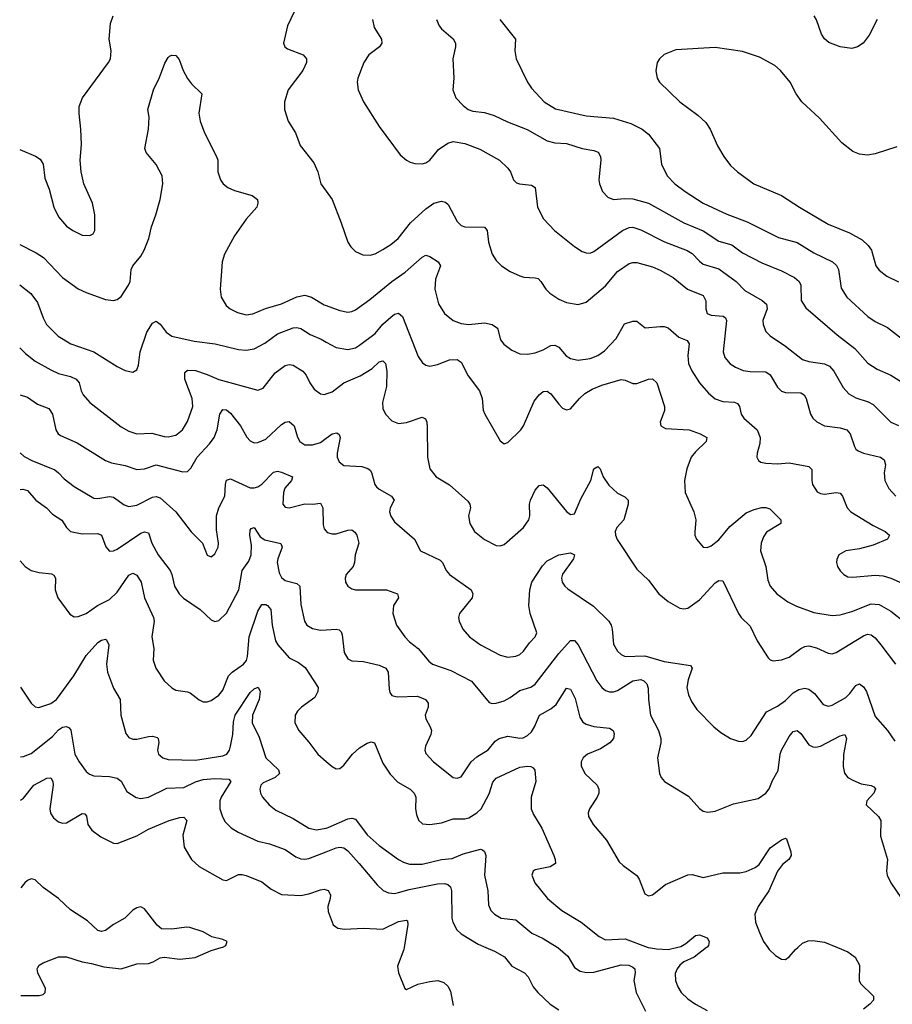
# Model space of a CAD drawing. Header units: inches. Extents: x 1308439 to 1441336, y 959892 to 1036309.
# Tile 100 of 167: x 1398431 to 1402898, y 969709 to 974750. Entities that reach past the tile are written whole.
import ezdxf

# ---------------------------------------------------------------- set-up
doc = ezdxf.new("R2010")
doc.units = ezdxf.units.IN
doc.header["$MEASUREMENT"] = 0
for name, color, linetype in [('B3996', 7, 'Continuous'), ('B3997', 7, 'Continuous'), ('B4906', 7, 'Continuous'), ('B4907', 7, 'Continuous')]:
    doc.layers.add(name, color=color, linetype=linetype)

msp = doc.modelspace()

# ---------------------------------------------------------------- linework, layer by layer
at = {"layer": 'B3996', "color": 6, "elevation": 1600}
msp.add_lwpolyline([(1398436.6, 969753.5), (1398530, 969753.2), (1398550, 969759.9), (1398560.9, 969770), (1398562.8, 969790), (1398524.2, 969870), (1398519.6, 969890), (1398522.9, 969897.1), (1398529.6, 969910), (1398550, 969921.5), (1398630, 969951.2), (1398670, 969952), (1398750, 969925.9), (1398798.5, 969918.5), (1398860.5, 969900.5), (1398950, 969891.1), (1399030, 969916.4), (1399090, 969917.8), (1399114.3, 969925.7), (1399150, 969947.4), (1399170, 969950.5), (1399250, 969939.8), (1399328.9, 969948.9), (1399410, 969985), (1399461.9, 970000)], dxfattribs=at)
at = {"layer": 'B3997', "color": 6}
for points, elevation in [([(1399855.1, 974830), (1399801.3, 974718.7), (1399780.8, 974630), (1399787.8, 974610), (1399801.2, 974601.2), (1399882.3, 974570), (1399898.2, 974550), (1399898.1, 974530), (1399879.2, 974490), (1399805.3, 974390), (1399786.1, 974330), (1399785.9, 974290), (1399804.2, 974230), (1399842.3, 974170), (1399865.9, 974105.9), (1399936.6, 974016.6), (1399955.9, 973970), (1399972.5, 973910), (1400000, 973871.4)], 2700), ([(1398430.5, 974085.1), (1398511, 974051), (1398535.6, 974035.6), (1398551.5, 974010), (1398558.7, 973938.7), (1398581.9, 973881.9), (1398604.9, 973790), (1398630, 973740.9), (1398670, 973693.5), (1398702.1, 973670), (1398750, 973647), (1398790, 973644.6), (1398805.8, 973654.2), (1398815, 973670), (1398815.9, 973750), (1398803.4, 973810), (1398759.7, 973910), (1398744.8, 973970), (1398740.9, 974030), (1398746.7, 974110), (1398744.2, 974190), (1398734.4, 974270), (1398734.5, 974305.5), (1398751.9, 974350), (1398885.8, 974530), (1398896, 974550), (1398899.3, 974590), (1398889, 974650), (1398894.7, 974730), (1398908.8, 974770)], 2700), ([(1398431.2, 973599.2), (1398515.6, 973555.6), (1398552, 973532), (1398650, 973430.6), (1398730, 973372.3), (1398770, 973352.9), (1398870, 973317.3), (1398910, 973312.1), (1398930, 973317.6), (1398950, 973332.9), (1398988.2, 973390), (1398996.1, 973410), (1399002, 973470), (1399010, 973490), (1399050, 973538.9), (1399067.2, 973570), (1399091, 973630), (1399104.5, 973690), (1399127.7, 973750), (1399150.4, 973829.6), (1399164, 973910), (1399159.1, 973950), (1399130, 974008.9), (1399078.1, 974070), (1399071.4, 974090), (1399090.5, 974190), (1399092.9, 974250), (1399087.3, 974290), (1399116, 974390), (1399146.2, 974453.8), (1399172.9, 974527.1), (1399190, 974556.5), (1399197.8, 974562.2), (1399210, 974568.7), (1399230, 974567), (1399246.3, 974546.3), (1399267, 974490), (1399290, 974448.3), (1399310, 974420.7), (1399363.5, 974370), (1399348.2, 974271.8), (1399353.9, 974230), (1399377.3, 974170), (1399438.6, 974050), (1399444, 974030), (1399445.5, 973970), (1399459.1, 973930), (1399472.6, 973910), (1399496.1, 973890), (1399530, 973875.7), (1399620.9, 973850), (1399647.2, 973830), (1399650.4, 973810), (1399643.7, 973790), (1399590, 973727.8), (1399530, 973642.4), (1399478.6, 973550), (1399467.8, 973510), (1399457.2, 973370), (1399462, 973330), (1399487.3, 973287.3), (1399507.8, 973270), (1399545.2, 973250), (1399590, 973239.5), (1399624.1, 973244.1), (1399689.2, 973270.8), (1399770, 973294.3), (1399850, 973331), (1399890, 973338.7), (1399925, 973330), (1399990, 973290.3), (1400000, 973286.7)], 2600), ([(1398431.5, 973391.8), (1398488, 973348), (1398522.1, 973302.1), (1398550, 973222.7), (1398567, 973190), (1398627.3, 973130), (1398691.5, 973090), (1398810, 973050), (1398930, 972973.8), (1398970, 972953.3), (1399010, 972944.6), (1399030, 972956.3), (1399039, 972981), (1399047.3, 973050), (1399081.1, 973150), (1399110, 973196.7), (1399130, 973205.9), (1399150, 973190.1), (1399181, 973150), (1399210, 973129.8), (1399323.3, 973103.3), (1399430.5, 973090.5), (1399550, 973061.4), (1399590, 973058.1), (1399630, 973065.1), (1399685.6, 973094.4), (1399750, 973142.3), (1399830, 973171.4), (1399850, 973173.5), (1399870, 973168.4), (1399917.8, 973137.8), (1399974, 973114), (1400000, 973099.4)], 2500), ([(1398432, 973069.4), (1398460.3, 973040.3), (1398510, 973001.7), (1398590, 972957.6), (1398630, 972938.6), (1398690, 972922.5), (1398718.9, 972910), (1398734.4, 972890), (1398745.5, 972850), (1398755.9, 972830), (1398790.4, 972790), (1398950, 972665.5), (1398990, 972643.4), (1399030, 972629.8), (1399107.1, 972632.9), (1399170, 972615.5), (1399190, 972614), (1399230, 972623.5), (1399263.5, 972650), (1399290, 972693.1), (1399316.5, 972770), (1399314.2, 972810), (1399275.1, 972910), (1399276.4, 972943.6), (1399290, 972956), (1399330, 972953.5), (1399390, 972934), (1399450, 972907.8), (1399650, 972852.2), (1399676.9, 972863.1), (1399737.6, 972942.4), (1399790, 972978.9), (1399810, 972984.8), (1399830, 972981.1), (1399880.6, 972950), (1399897, 972930), (1399915.5, 972890), (1399937.6, 972857.6), (1399970, 972834), (1399990, 972831.6), (1400000, 972834.9)], 2400), ([(1398432.3, 972829.5), (1398470, 972816.5), (1398521.8, 972781.8), (1398579.1, 972759.1), (1398598.4, 972730), (1398615, 972650), (1398627.4, 972630), (1398640.2, 972620.2), (1398724.2, 972584.2), (1398870, 972493.8), (1398900.9, 972480.9), (1398970, 972468.1), (1399030, 972446.7), (1399070, 972450), (1399130, 972470.3), (1399265.5, 972434.5), (1399290, 972436.5), (1399306.6, 972453.4), (1399338.7, 972510), (1399402.2, 972577.8), (1399425.4, 972610), (1399441.3, 972650), (1399455.8, 972730), (1399470, 972754.4), (1399490, 972751.6), (1399510, 972734.8), (1399561.3, 972670), (1399593.1, 972613.1), (1399610, 972593.4), (1399630, 972583.7), (1399650, 972584.3), (1399690, 972602.5), (1399770, 972676.6), (1399790, 972689.3), (1399810, 972692.5), (1399835.3, 972670), (1399852.8, 972612.8), (1399864.4, 972590), (1399890, 972572.7), (1399930, 972573.7), (1399970, 972584.4), (1400000, 972607)], 2300), ([(1398432.7, 972532.5), (1398453.2, 972513.2), (1398492.6, 972492.6), (1398610, 972444.8), (1398629.8, 972430), (1398658.3, 972398.3), (1398710, 972359.7), (1398810, 972300.9), (1398830, 972298.2), (1398890, 972308.6), (1398910, 972305.2), (1398965.7, 972265.7), (1398990, 972256.7), (1399030, 972263.9), (1399110, 972306), (1399130, 972309.1), (1399150, 972301.4), (1399229.8, 972230), (1399307.9, 972127.9), (1399366.7, 972070), (1399390, 972008.9), (1399410, 971999.8), (1399430, 972015.3), (1399446.9, 972050), (1399448.2, 972070), (1399438.2, 972138.2), (1399438.2, 972210), (1399450.6, 972250), (1399480.7, 972310), (1399483.8, 972370), (1399490, 972392.2), (1399510, 972398.7), (1399610, 972353.8), (1399630, 972352.3), (1399650, 972358.1), (1399670, 972371.6), (1399730, 972432.8), (1399750, 972438), (1399770, 972433.5), (1399826.6, 972410), (1399822.2, 972390), (1399788.5, 972351.5), (1399781.4, 972330), (1399776.8, 972270), (1399790, 972253.6), (1399810, 972250.8), (1399890, 972271.4), (1399930.5, 972269.5), (1399970, 972274.8), (1399982, 972250), (1399984.3, 972164.4), (1399990, 972143.5), (1400000, 972130.4)], 2200), ([(1398433, 972344.8), (1398446.7, 972346.7), (1398470, 972338.9), (1398513.6, 972290), (1398568.2, 972250), (1398598.9, 972218.9), (1398646.9, 972186.9), (1398670, 972149.7), (1398689.9, 972129.9), (1398750, 972116.8), (1398830, 972118.5), (1398850, 972110.1), (1398871.7, 972051.7), (1398890, 972029.2), (1398910, 972030.1), (1398930, 972038.8), (1399050, 972120.5), (1399070, 972128.4), (1399090, 972122.6), (1399107.8, 972070), (1399139.2, 972010), (1399200.4, 971930), (1399209.3, 971910), (1399222.7, 971850), (1399246.1, 971810), (1399268.7, 971788.7), (1399353.7, 971730), (1399410, 971676.6), (1399430, 971668.3), (1399450, 971674), (1399490, 971711.8), (1399552, 971830), (1399569, 971930), (1399602.9, 971977.1), (1399615.8, 972010), (1399617.6, 972057.6), (1399609.1, 972110.9), (1399610, 972135.8), (1399616, 972144), (1399630, 972150.6), (1399662.2, 972102.2), (1399686, 972086), (1399768.1, 972068.1), (1399773.8, 972050), (1399751.7, 971990), (1399749.3, 971970.7), (1399758.7, 971918.7), (1399770, 971893.9), (1399790, 971878.3), (1399850, 971863.9), (1399865.3, 971850), (1399870, 971755.4), (1399889.3, 971670), (1399900.7, 971650), (1399930, 971632.4), (1399970, 971624), (1400000, 971626.2)], 2100), ([(1398433.5, 971979.9), (1398458.5, 971950), (1398489.1, 971930), (1398530, 971920.1), (1398593.2, 971913.2), (1398605.7, 971905.7), (1398613.2, 971890), (1398612.9, 971830), (1398626.1, 971790), (1398687, 971707), (1398710, 971692.5), (1398730, 971694.1), (1398770, 971709.6), (1398828.9, 971751.1), (1398890, 971782.1), (1398930, 971818.6), (1398990, 971905.4), (1399010, 971916.2), (1399030, 971905.6), (1399052.5, 971870), (1399069.3, 971789.4), (1399115.5, 971690), (1399118.9, 971670), (1399106.5, 971590), (1399117.3, 971530), (1399113.1, 971470), (1399126.7, 971430), (1399170, 971365.1), (1399208.6, 971328.6), (1399230, 971317.9), (1399289.5, 971309.5), (1399303.7, 971303.7), (1399350, 971267.8), (1399370, 971258.1), (1399390, 971256.7), (1399410, 971264.9), (1399450, 971291.3), (1399470, 971316.4), (1399499.7, 971390), (1399518.6, 971410), (1399576.6, 971450), (1399590.8, 971469.2), (1399596.9, 971490), (1399606, 971590), (1399650, 971721.8), (1399670, 971755.4), (1399690, 971755.1), (1399698.3, 971750), (1399716.1, 971730), (1399722.3, 971650), (1399740.8, 971570), (1399751.2, 971550), (1399810, 971482.2), (1399858.5, 971458.5), (1399892.5, 971432.5), (1399958.7, 971330), (1399957.2, 971310), (1399941.1, 971278.9), (1399873, 971230), (1399852.3, 971210), (1399841.5, 971190), (1399839.3, 971150), (1399859.4, 971110), (1399911.5, 971051.5), (1399957, 970990), (1400000, 970952.5)], 2000), ([(1398434.4, 971333), (1398489.7, 971249.8), (1398510, 971232.3), (1398528.3, 971228.3), (1398590, 971249.6), (1398619, 971270), (1398706.9, 971390), (1398770, 971494.1), (1398830, 971560.7), (1398850, 971572.4), (1398870, 971577.6), (1398875, 971575), (1398886, 971550), (1398875.1, 971450), (1398879.9, 971410), (1398910, 971328.2), (1398944.3, 971270), (1398948.7, 971190), (1398974.6, 971094.6), (1398990, 971074.4), (1399010, 971066.6), (1399030, 971066.9), (1399090, 971080.4), (1399110, 971080.9), (1399134.5, 971074.5), (1399139.2, 971070), (1399142.1, 971050), (1399135.6, 971010), (1399141.1, 970990), (1399163.7, 970970), (1399190, 970962.5), (1399330, 970958.3), (1399470, 970981.4), (1399490.4, 970989.6), (1399504.4, 971010), (1399510.3, 971030), (1399522.1, 971090), (1399525.6, 971154.4), (1399533.8, 971190), (1399610, 971305.2), (1399630, 971324.4), (1399651.7, 971331.7), (1399661.3, 971310), (1399656.6, 971270), (1399622.9, 971190), (1399621.2, 971150), (1399656.3, 971076.3), (1399690.2, 970970.2), (1399755.1, 970910), (1399760.1, 970890), (1399738.9, 970870), (1399677.4, 970842.6), (1399664.7, 970830), (1399659.3, 970810), (1399662.6, 970790), (1399673.9, 970770), (1399708.2, 970730), (1399742, 970702), (1399830, 970659.6), (1399910, 970611.3), (1399950, 970602.1), (1400000, 970611.5)], 1900), ([(1398434.9, 970976.4), (1398450, 970977.2), (1398490, 970992.6), (1398599.2, 971080.8), (1398630, 971113.9), (1398650, 971127.4), (1398670.9, 971130.9), (1398684.1, 971124.1), (1398692.5, 971112.5), (1398713.6, 970990), (1398734.7, 970950), (1398770, 970901.2), (1398787.4, 970887.4), (1398810, 970879.3), (1398890, 970875.2), (1398930, 970867.3), (1398950.7, 970850.7), (1398979.1, 970799.1), (1399026.9, 970766.9), (1399050, 970762.6), (1399090, 970769.2), (1399184.2, 970815.8), (1399270, 970818.2), (1399330, 970847.7), (1399370, 970860.2), (1399430, 970865.1), (1399501.8, 970861.8), (1399511.9, 970850), (1399462.7, 970770), (1399454.9, 970750), (1399455.5, 970710), (1399468.3, 970668.3), (1399483.2, 970643.2), (1399512.5, 970612.5), (1399548.3, 970590), (1399650, 970544), (1399710, 970531.3), (1399790, 970501.9), (1399843.9, 970463.9), (1399870, 970453.7), (1399890, 970451.6), (1399910, 970456), (1400000, 970490.3)], 1800), ([(1398435.2, 970753.3), (1398450, 970764), (1398503.5, 970830), (1398570, 970866.5), (1398590, 970869.1), (1398600.1, 970850), (1398601.7, 970830), (1398584.2, 970710), (1398587.9, 970687.9), (1398603.8, 970663.7), (1398630, 970643.3), (1398650, 970635.9), (1398670, 970638.2), (1398750, 970685.1), (1398763.9, 970683.9), (1398772.8, 970672.8), (1398780.2, 970630), (1398800.5, 970600.5), (1398845.7, 970565.7), (1398910, 970533.5), (1398930, 970532.5), (1399030, 970571.1), (1399090, 970605.8), (1399195.2, 970650), (1399250, 970665.9), (1399270, 970666.8), (1399285.3, 970650), (1399265.3, 970574.7), (1399273, 970513), (1399310.4, 970450.4), (1399350, 970413.7), (1399470, 970346.2), (1399490, 970343.4), (1399550, 970372.9), (1399570, 970373.6), (1399590, 970368), (1399670, 970335.7), (1399717.7, 970297.7), (1399770.7, 970270.7), (1399870, 970266.8), (1399910, 970274.3), (1399970, 970294.9), (1399990, 970297.7), (1400000, 970294.7)], 1700), ([(1399461.9, 970000), (1399470, 970002.3), (1399485.3, 970010), (1399491.8, 970030), (1399470, 970040.6), (1399414, 970054), (1399370, 970080.5), (1399302, 970102), (1399284.1, 970104.1), (1399210, 970093.7), (1399155.9, 970095.9), (1399134.3, 970114.3), (1399070, 970197.7), (1399050, 970207.4), (1399030, 970202.8), (1399010, 970191.7), (1398968, 970150), (1398910, 970116.7), (1398870, 970087.3), (1398850, 970082.4), (1398830, 970087.5), (1398777.1, 970137.1), (1398690, 970192.4), (1398630, 970250.1), (1398550, 970306.8), (1398510, 970346.1), (1398490, 970350.5), (1398470, 970342.2), (1398457.1, 970330), (1398435.8, 970304.7)], 1600)]:
    msp.add_lwpolyline(points, dxfattribs=dict(at, elevation=elevation))
at = {"layer": 'B4906', "color": 6}
for points, elevation in [([(1400399.2, 970000), (1400397.7, 969990), (1400364.9, 969904.9), (1400370.1, 969870.1), (1400401.3, 969790), (1400410, 969784), (1400468, 969812), (1400530, 969826.5), (1400571, 969831), (1400601, 969821), (1400621.4, 969801.4), (1400635.9, 969775.9), (1400650, 969702.7)], 1700), ([(1400816.7, 970000), (1400860.6, 969980.6), (1400911.7, 969951.6), (1400950, 969904.8), (1401014.4, 969870), (1401033.8, 969850), (1401058.8, 969798.8), (1401082.1, 969770), (1401145.9, 969710), (1401190, 969680.9)], 1800), ([(1401184.8, 970000), (1401236.1, 969956.1), (1401270, 969897.7), (1401299.2, 969879.2), (1401331.6, 969871.6), (1401370, 969873), (1401510, 969911.6), (1401549.4, 969909.4), (1401570, 969899.3), (1401579.7, 969890), (1401581.5, 969870), (1401573.6, 969830), (1401586.6, 969770), (1401633.8, 969673.8)], 1900), ([(1401648.3, 970000), (1401650, 969999.4), (1401690, 969992.2), (1401750, 969990), (1401792.5, 970000)], 2000), ([(1401947.1, 970000), (1401883.6, 969950), (1401830, 969926.2), (1401809.8, 969910), (1401795.7, 969890), (1401786.6, 969866.6), (1401786.9, 969830), (1401798.9, 969798.9), (1401817.3, 969770), (1401850, 969737.7), (1401890, 969709.3), (1401950, 969677.2)], 2000), ([(1402259.7, 970000), (1402266.7, 969990), (1402299.2, 969959.2), (1402330, 969939.2), (1402350, 969938), (1402370, 969951.2), (1402401.9, 969990), (1402413.3, 970000)], 2100), ([(1402616.7, 970000), (1402670, 969977.9), (1402707.8, 969950), (1402729.1, 969910), (1402727.9, 969830), (1402734.7, 969814.7), (1402800.6, 969750), (1402800.6, 969730), (1402782.9, 969710), (1402750, 969684.9)], 2100)]:
    msp.add_lwpolyline(points, dxfattribs=dict(at, elevation=elevation))
at = {"layer": 'B4907', "color": 6}
for points, elevation in [([(1400235.8, 974750), (1400244.3, 974710), (1400282.9, 974650), (1400284.8, 974630), (1400273.1, 974610), (1400218.3, 974570), (1400192.2, 974530), (1400161.2, 974450), (1400158.4, 974430), (1400162.4, 974390), (1400191.1, 974328.9), (1400270, 974203.1), (1400378.7, 974058.7), (1400410, 974030.7), (1400430, 974019.8), (1400453.5, 974013.5), (1400490, 974012), (1400510, 974017), (1400530, 974031), (1400574.9, 974085.1), (1400621.6, 974118.4), (1400650, 974126), (1400710, 974115.6), (1400786.3, 974086.3), (1400887.2, 974030), (1400930.1, 973990), (1400943.1, 973970), (1400957.8, 973930), (1400974.4, 973914.4), (1400989.1, 973909), (1401050, 973903.4), (1401070, 973890.8), (1401080.5, 973790), (1401112.1, 973730), (1401168.3, 973670), (1401270, 973589.2), (1401310, 973563.2), (1401330, 973555.8), (1401350, 973554.7), (1401370, 973562.8), (1401515.6, 973670), (1401550, 973685.9), (1401570, 973687.1), (1401610, 973674.3), (1401732.1, 973612), (1401848.2, 973568.2), (1401872.5, 973552.5), (1401910, 973512.9), (1401930, 973498.7), (1402010, 973474.2), (1402097.7, 973410), (1402143, 973363), (1402231.4, 973311.4), (1402252.7, 973292.7), (1402257.2, 973270), (1402235.2, 973210), (1402236, 973190), (1402250, 973153.4), (1402272, 973132), (1402350, 973079.1), (1402437.2, 973010), (1402470, 972999.1), (1402550, 972987.5), (1402576, 972976), (1402598.4, 972950), (1402646.7, 972866.7), (1402674.6, 972834.6), (1402710, 972813), (1402773.6, 972793.6), (1402800.2, 972780.2), (1402890, 972689.6), (1402930, 972671.7)], 2800), ([(1400564.8, 974750), (1400578.5, 974718.5), (1400590, 974703.4), (1400650, 974651.8), (1400661.9, 974630), (1400662.3, 974610), (1400647.6, 974550), (1400653.3, 974450), (1400647.8, 974390), (1400663.1, 974350), (1400700.1, 974310), (1400726.1, 974290), (1400750, 974280.7), (1400810, 974274.2), (1400859.9, 974259.9), (1400927.4, 974227.4), (1401028.1, 974188.1), (1401130, 974129.3), (1401170, 974119.9), (1401230, 974115.3), (1401310, 974090.2), (1401370, 974080.8), (1401392.3, 974072.3), (1401404.3, 974050), (1401405.8, 974030), (1401395.8, 973930), (1401397.8, 973910), (1401413.3, 973870), (1401441.3, 973841.3), (1401470, 973829.2), (1401526.3, 973833.7), (1401570, 973831.9), (1401650, 973811), (1401830, 973709.4), (1401930, 973668.5), (1402010, 973615.1), (1402076.5, 973596.5), (1402130, 973556.8), (1402230, 973504.6), (1402330, 973463.8), (1402396, 973430), (1402420.5, 973410), (1402429.4, 973390), (1402431.7, 973311.7), (1402454, 973274), (1402616, 973136), (1402706.5, 973066.5), (1402772, 972992), (1402820.3, 972960.3), (1402890, 972930), (1403017.9, 972850)], 2900), ([(1400887.8, 974750), (1400967.8, 974650), (1400965.9, 974590), (1400972.7, 974550), (1401030.2, 974430.2), (1401050, 974398.5), (1401114.7, 974330), (1401174.1, 974294.1), (1401330, 974257.8), (1401470, 974245.5), (1401558.3, 974218.3), (1401617.7, 974190), (1401650, 974163.2), (1401705.5, 974090), (1401715.7, 974010), (1401745.1, 973950), (1401783.8, 973910), (1401837.5, 973870), (1401930, 973810.8), (1402050, 973753.4), (1402154.8, 973714.8), (1402315.3, 973635.3), (1402410, 973608.5), (1402495.5, 973555.5), (1402591, 973510), (1402611.3, 973491.3), (1402621.3, 973470), (1402635.1, 973375.1), (1402664.1, 973330), (1402772.8, 973230), (1402810, 973205.4), (1402873.5, 973173.5), (1402950, 973114.6)], 3000), ([(1402819.6, 974750), (1402779.3, 974670), (1402748.6, 974630), (1402718.6, 974610), (1402690, 974603), (1402630, 974610.6), (1402573.2, 974633.2), (1402550, 974650.9), (1402535.3, 974675.3), (1402510, 974748.4), (1402497.7, 974770)], 3000), ([(1402920.4, 974099.6), (1402810, 974063.4), (1402770, 974055.7), (1402730, 974061.1), (1402695.4, 974075.4), (1402638.7, 974118.7), (1402524.9, 974244.9), (1402434.1, 974330), (1402405.8, 974370), (1402374.6, 974430), (1402325.8, 974490), (1402295.4, 974515.4), (1402217.6, 974557.6), (1402130, 974586.1), (1401990, 974606.7), (1401790, 974596.2), (1401730, 974571), (1401705, 974550), (1401693.6, 974530), (1401687.6, 974487.6), (1401694.3, 974450), (1401706.3, 974430), (1401810.1, 974330), (1401901.2, 974261.2), (1401942.8, 974222.8), (1401964.6, 974190), (1402003.3, 974103.3), (1402034.5, 974050), (1402070, 974003.6), (1402105, 973970), (1402189.1, 973910), (1402330.5, 973850.5), (1402422.2, 973790), (1402570, 973702.1), (1402678, 973658), (1402742.7, 973622.7), (1402774.1, 973594.1), (1402790.6, 973570), (1402813.6, 973490), (1402830, 973467.5), (1402870, 973436.4), (1402930, 973407.8)], 3100), ([(1400000, 973871.4), (1400029.8, 973829.8), (1400076.6, 973710), (1400109.5, 973610), (1400126.2, 973586.2), (1400150, 973563.2), (1400186.4, 973546.4), (1400223.9, 973543.9), (1400250, 973550.9), (1400290, 973572.6), (1400330, 973598.3), (1400367.5, 973630), (1400431.5, 973710), (1400510, 973781.3), (1400550, 973810.2), (1400590, 973821), (1400610, 973815.9), (1400623.7, 973803.7), (1400670, 973717.4), (1400690, 973696.3), (1400710, 973688.8), (1400810, 973688.2), (1400822.9, 973670), (1400830, 973610), (1400848.9, 973548.9), (1400870, 973516.2), (1400896.8, 973490), (1400940.6, 973460.6), (1400990, 973438.1), (1401011.4, 973431.4), (1401070, 973428.8), (1401083.9, 973423.9), (1401098.8, 973410), (1401123.3, 973370), (1401144.8, 973350), (1401190, 973319.7), (1401230, 973302.1), (1401290, 973291.3), (1401330, 973303.7), (1401430, 973387.3), (1401490, 973461.3), (1401550, 973502), (1401570, 973507.3), (1401590, 973505.9), (1401670, 973484.9), (1401710, 973467.8), (1401776.4, 973430), (1401849.5, 973369.5), (1401930, 973337.1), (1401943.2, 973310), (1401942.3, 973270), (1401950, 973245.8), (1401970, 973236.6), (1402031.8, 973231.8), (1402043.4, 973223.4), (1402049.4, 973210), (1402030.9, 973050), (1402040.5, 973020.5), (1402068.2, 972988.2), (1402095, 972970), (1402134.3, 972954.3), (1402170, 972948.8), (1402250, 972947.2), (1402271.7, 972931.7), (1402310, 972868.6), (1402330, 972848.6), (1402350, 972841.4), (1402430, 972838.9), (1402445.5, 972830), (1402455.9, 972810), (1402478.6, 972730), (1402490.7, 972710), (1402510.4, 972690.4), (1402550.7, 972670.7), (1402630, 972660.5), (1402665, 972650), (1402682.2, 972630), (1402704.6, 972564.6), (1402711.1, 972551.1), (1402721.9, 972541.9), (1402750.2, 972530.2), (1402837.8, 972510), (1402856.5, 972496.5), (1402862.9, 972470), (1402856.2, 972430), (1402859.8, 972390), (1402879.6, 972350), (1402916.1, 972310)], 2700), ([(1400000, 973286.7), (1400070, 973261.4), (1400110, 973252.8), (1400130, 973256.1), (1400150, 973264.7), (1400222.7, 973317.3), (1400335.2, 973410), (1400403.3, 973456.7), (1400490, 973533.9), (1400510, 973543.9), (1400530, 973536.6), (1400572.7, 973510), (1400584.8, 973490), (1400558.8, 973421.2), (1400555.6, 973370), (1400574.9, 973294.9), (1400604.7, 973244.7), (1400649.4, 973209.4), (1400690, 973195.1), (1400730, 973188.9), (1400810, 973197.2), (1400850, 973189), (1400877, 973170), (1400891.3, 973111.3), (1400908.6, 973088.6), (1400950, 973057.7), (1400990, 973039.8), (1401030, 973037), (1401070, 973043.5), (1401110, 973058.8), (1401150, 973082.3), (1401170, 973084.1), (1401190, 973072.6), (1401228.6, 973028.6), (1401250, 973014.4), (1401290, 973005.9), (1401350, 973014.4), (1401390, 973030.9), (1401425, 973055), (1401483.2, 973116.8), (1401527.1, 973192.9), (1401570, 973207.1), (1401590, 973205.9), (1401632.9, 973172.9), (1401710, 973179.4), (1401730, 973179), (1401750, 973172.1), (1401804.6, 973124.6), (1401846.8, 973106.8), (1401858, 973090), (1401851, 973030), (1401854.6, 972990), (1401872, 972952), (1401911, 972890), (1401957, 972837), (1401990, 972808.6), (1402030, 972795.2), (1402090, 972791), (1402104.4, 972784.4), (1402114.8, 972770), (1402124.2, 972730), (1402137.3, 972710), (1402205.2, 972650), (1402220.9, 972610), (1402219.6, 972580.4), (1402205.1, 972530), (1402204.7, 972510), (1402212.5, 972492.5), (1402224.5, 972484.5), (1402250, 972479.5), (1402310, 972476.2), (1402370, 972480.3), (1402470, 972462.5), (1402486.1, 972446.1), (1402485, 972390), (1402489.2, 972370), (1402513.1, 972333.1), (1402530, 972323.2), (1402550, 972319.9), (1402610, 972328.7), (1402630, 972325.2), (1402641.8, 972310), (1402665.9, 972250), (1402684.6, 972230), (1402800.1, 972160.1), (1402861.8, 972130), (1402882.5, 972110), (1402872.5, 972090), (1402799.7, 972060.3), (1402730, 972040.4), (1402659.5, 972030), (1402624.4, 972010), (1402613.8, 971986.2), (1402612.1, 971970), (1402617.2, 971950), (1402630, 971927.7), (1402650, 971908.8), (1402670, 971897.8), (1402695.3, 971895.3), (1402810, 971906.5), (1402850, 971902.4), (1402890, 971891), (1402990, 971845.4)], 2600), ([(1400000, 973099.4), (1400050, 973071.2), (1400110, 973061.4), (1400150, 973070.2), (1400170, 973083.1), (1400250, 973143.2), (1400289.5, 973190.5), (1400330, 973226.1), (1400350, 973242), (1400370, 973247.7), (1400390.5, 973230.5), (1400470, 973025.5), (1400492.5, 972992.5), (1400510, 972980.9), (1400530, 972975.8), (1400570, 972984.1), (1400630, 973007.9), (1400669.3, 973009.3), (1400690, 972996.7), (1400726, 972926), (1400784.8, 972850), (1400798.2, 972810), (1400803.4, 972750), (1400810.9, 972730), (1400890, 972593.8), (1400910, 972578.3), (1400930, 972584.4), (1400995.4, 972650), (1401009.2, 972670), (1401063.9, 972796.1), (1401090, 972828.7), (1401110, 972845.6), (1401130, 972848.3), (1401150, 972835), (1401190, 972781.6), (1401210, 972760.9), (1401230, 972751.6), (1401250, 972756.9), (1401295.5, 972810), (1401324.1, 972835.9), (1401361.7, 972858.4), (1401410, 972878.7), (1401510, 972907.4), (1401530, 972904.6), (1401570, 972887.6), (1401590, 972886.8), (1401650, 972908.6), (1401670, 972911.4), (1401692.3, 972890), (1401731.9, 972770), (1401731, 972749), (1401709.8, 972690), (1401711.9, 972670), (1401736.6, 972656.6), (1401857.6, 972650), (1401913.1, 972630), (1401947.3, 972610), (1401945, 972590), (1401890, 972537.9), (1401868.4, 972510), (1401846.4, 972450), (1401834.4, 972390), (1401837.4, 972330), (1401880.7, 972230), (1401892.4, 972190), (1401886.6, 972126.5), (1401887.1, 972110), (1401895.1, 972090), (1401929.1, 972050), (1401950, 972047.3), (1401970, 972055.8), (1402010, 972086), (1402065.7, 972154.3), (1402150, 972225), (1402190, 972242.7), (1402230, 972251.7), (1402250, 972252.6), (1402270, 972246.3), (1402326.5, 972190), (1402326.7, 972173.3), (1402326.5, 972170), (1402254.1, 972125.9), (1402237.6, 972102.4), (1402225.7, 972070), (1402223.4, 972030), (1402249.8, 971950), (1402259.6, 971879.6), (1402272.3, 971850), (1402305.9, 971810), (1402362.9, 971770), (1402406.8, 971746.8), (1402495.3, 971715.3), (1402590, 971700.3), (1402630, 971703.7), (1402690, 971719.2), (1402790, 971759.8), (1402830, 971755.8), (1402890, 971721.6), (1402964.1, 971664.1)], 2500), ([(1400000, 972834.9), (1400030, 972845), (1400090, 972890.2), (1400173.1, 972926.9), (1400235.5, 972964.5), (1400270, 972997.8), (1400290, 973002.8), (1400303.5, 972990), (1400310, 972950.7), (1400308, 972872), (1400287, 972790), (1400290, 972759.6), (1400303.6, 972730), (1400335.4, 972695.4), (1400370, 972682.4), (1400410, 972688.2), (1400490, 972714.7), (1400507.1, 972707.1), (1400514.5, 972690), (1400517.1, 972662.9), (1400517.6, 972510), (1400530.5, 972450), (1400562.7, 972410), (1400630, 972367.6), (1400725, 972285), (1400735.4, 972270), (1400737.8, 972250), (1400727.5, 972210), (1400735, 972170), (1400758.7, 972130), (1400810, 972087.8), (1400870, 972058.1), (1400890, 972056.9), (1400910, 972062.7), (1401009.6, 972150), (1401037.3, 972190), (1401042.2, 972210), (1401040.2, 972270), (1401045, 972290), (1401070, 972341.6), (1401090, 972365.1), (1401110, 972367.6), (1401130, 972353.3), (1401230, 972232.5), (1401250, 972217.2), (1401270, 972220.1), (1401303.5, 972296.5), (1401353.8, 972390), (1401369.9, 972450), (1401390, 972461.5), (1401402.3, 972450), (1401417.2, 972410), (1401446.2, 972366.2), (1401490, 972325.5), (1401527.8, 972307.8), (1401545.4, 972290), (1401546.1, 972270), (1401523.6, 972190), (1401487.3, 972150), (1401478.6, 972130), (1401480.4, 972110), (1401488.8, 972088.8), (1401590, 971936.2), (1401650, 971880.8), (1401702.8, 971810), (1401750, 971771), (1401810, 971736.3), (1401830, 971732.9), (1401850, 971737.2), (1401910, 971778.9), (1401990, 971867), (1402010, 971878.1), (1402030, 971876.1), (1402110.1, 971710), (1402124.2, 971690), (1402170, 971645.3), (1402206, 971570), (1402262, 971482), (1402272.3, 971472.3), (1402287.2, 971467.2), (1402330, 971471.9), (1402370, 971485.4), (1402430, 971530), (1402450, 971540.5), (1402470, 971544.1), (1402510, 971534.2), (1402570, 971505.9), (1402590, 971503.6), (1402610, 971510.6), (1402750, 971596.1), (1402770, 971603.2), (1402790, 971601), (1402810, 971584.8), (1402838.7, 971550), (1402914.6, 971450)], 2400), ([(1400000, 972607), (1400030, 972629.5), (1400054.4, 972634.4), (1400065.7, 972625.7), (1400070.9, 972610), (1400055, 972530), (1400055.3, 972510), (1400065.3, 972485.3), (1400090, 972468.1), (1400182.4, 972462.4), (1400212.6, 972452.6), (1400223.9, 972443.9), (1400231.6, 972431.6), (1400248.7, 972370), (1400257.4, 972357.4), (1400270, 972345.7), (1400334, 972310), (1400347.4, 972290), (1400327.4, 972250), (1400324.4, 972230), (1400330, 972208.4), (1400350, 972178.2), (1400451.7, 972090), (1400483.1, 972030), (1400582.8, 971982.8), (1400594.4, 971970), (1400614.1, 971930), (1400631, 971910), (1400741.1, 971830), (1400751, 971810), (1400747, 971790), (1400681.6, 971710), (1400676.6, 971690), (1400679.4, 971670), (1400699.2, 971630), (1400732.3, 971590), (1400790, 971550.1), (1400890, 971496), (1400930, 971486.3), (1400970, 971491.5), (1400990, 971499.6), (1401010, 971516.5), (1401040.4, 971559.6), (1401069.4, 971590), (1401077.8, 971610), (1401043.7, 971710), (1401036.4, 971750), (1401042.7, 971830), (1401052.6, 971870), (1401106, 971954), (1401130, 971979.9), (1401190, 972009.2), (1401250, 972019.8), (1401270, 972010.1), (1401265.4, 971990), (1401209.2, 971910.8), (1401203.9, 971890), (1401207.5, 971870), (1401220.8, 971850), (1401236.7, 971836.7), (1401367.9, 971747.9), (1401446.6, 971670), (1401458.1, 971650), (1401462.9, 971630), (1401470, 971552.2), (1401490, 971517.3), (1401510, 971499.4), (1401530, 971490), (1401630, 971493.7), (1401730, 971463.9), (1401863.9, 971443.9), (1401873.7, 971430), (1401851.9, 971370), (1401845.4, 971330), (1401853.8, 971293.8), (1401870, 971258.5), (1401897.7, 971217.7), (1401983.5, 971130), (1402020.3, 971099.7), (1402070, 971069.2), (1402110, 971055.4), (1402130, 971054.6), (1402150, 971061.2), (1402175, 971085), (1402254.3, 971205.7), (1402310, 971234.9), (1402350, 971265.1), (1402390, 971303.2), (1402419, 971321), (1402450, 971328.1), (1402470, 971322.8), (1402499.3, 971299.3), (1402544.4, 971244.4), (1402570, 971235.4), (1402590, 971240.5), (1402659.5, 971280.5), (1402680.6, 971299.4), (1402710, 971340.5), (1402730, 971348.8), (1402750, 971334.1), (1402765.5, 971310), (1402810, 971182.7), (1402873.4, 971110), (1402910, 971056.2)], 2300), ([(1400000, 972130.4), (1400004.5, 972124.5), (1400030, 972116.9), (1400050, 972118.3), (1400110, 972136.1), (1400130, 972137.4), (1400145.6, 972125.6), (1400156.1, 972110), (1400166.5, 972070), (1400148.2, 972010), (1400144.9, 971970), (1400137, 971950), (1400101.7, 971910), (1400096, 971890), (1400098.5, 971870), (1400109.6, 971849.6), (1400130, 971835.3), (1400150, 971830.1), (1400308.4, 971830), (1400364.5, 971810), (1400370.1, 971790), (1400344.8, 971750), (1400341.1, 971710), (1400358.8, 971650), (1400401.5, 971590), (1400425.2, 971565.2), (1400470.3, 971530), (1400525.2, 971465.2), (1400543.7, 971450), (1400638.4, 971418.4), (1400744, 971364), (1400834.4, 971254.4), (1400850, 971248.7), (1400870, 971250.1), (1400910, 971262.8), (1400941, 971279), (1400990, 971316.3), (1401046.7, 971333.3), (1401070, 971347.6), (1401190, 971505), (1401250, 971571.5), (1401270, 971571.2), (1401290, 971550), (1401384.7, 971364.7), (1401410, 971331.1), (1401430, 971315.5), (1401450, 971307.9), (1401470, 971308.5), (1401490, 971315.9), (1401570, 971365.6), (1401610, 971372.2), (1401625.4, 971365.4), (1401640.5, 971350), (1401646.9, 971326.9), (1401648.7, 971268.7), (1401659.2, 971190), (1401700.6, 971110), (1401712.1, 971070), (1401712, 971048), (1401695.3, 970970), (1401705.3, 970890), (1401713.6, 970870), (1401732.1, 970850), (1401854.3, 970774.3), (1401910, 970712), (1401930, 970697.5), (1401952.4, 970692.4), (1401990, 970697.6), (1402084, 970736), (1402210, 970763.4), (1402249.9, 970790), (1402267.4, 970812.6), (1402284.6, 970855.4), (1402313.4, 970906.6), (1402323.4, 970990), (1402330, 971010), (1402370, 971079.7), (1402390, 971105.4), (1402410.6, 971110.6), (1402430, 971096.1), (1402470, 971037.1), (1402490, 971026.5), (1402505.6, 971025.6), (1402530, 971030.2), (1402630, 971083.5), (1402654.2, 971090), (1402663.3, 971070), (1402648.3, 970988.3), (1402646.2, 970926.2), (1402652.5, 970892.5), (1402670.6, 970870.6), (1402696.1, 970856.1), (1402738.5, 970838.5), (1402788.9, 970828.9), (1402803.1, 970823.1), (1402812.2, 970812.3), (1402803.4, 970790), (1402767.8, 970750), (1402763.7, 970730), (1402827.4, 970670), (1402838, 970650), (1402837.1, 970570), (1402873.6, 970450), (1402868.6, 970390), (1402871.6, 970370), (1402890, 970330.1), (1402944.4, 970250)], 2200), ([(1400000, 971626.2), (1400049.9, 971629.9), (1400065.3, 971625.3), (1400075.5, 971615.5), (1400081.2, 971601.2), (1400092.1, 971510), (1400110, 971477.9), (1400130, 971466.9), (1400190, 971463.8), (1400270, 971445.5), (1400304.3, 971430), (1400316.1, 971410), (1400322.7, 971322.7), (1400325.8, 971305.8), (1400336.3, 971290), (1400363.6, 971283.6), (1400466.7, 971286.7), (1400508.2, 971270), (1400521.2, 971250), (1400521.1, 971230), (1400506.4, 971190), (1400509.8, 971170), (1400532, 971130), (1400538, 971110), (1400535.4, 971090), (1400507.1, 971030), (1400504.4, 971010), (1400510, 970993.8), (1400548.8, 970950), (1400650, 970870.6), (1400670, 970866.3), (1400690, 970874), (1400740.9, 970950), (1400770, 970976.6), (1400828.4, 971011.6), (1400864.6, 971055.4), (1400884.5, 971070), (1400930, 971081.6), (1400990, 971071.2), (1401007.2, 971072.8), (1401030, 971084.6), (1401050, 971104.6), (1401066.1, 971130), (1401091.5, 971188.5), (1401150, 971221.3), (1401176.5, 971243.5), (1401230, 971327.6), (1401250, 971321.6), (1401274.9, 971274.9), (1401298.7, 971178.7), (1401313.5, 971153.5), (1401330, 971143.2), (1401370, 971130.8), (1401450, 971123.2), (1401469.2, 971110), (1401473, 971093), (1401470.1, 971069.9), (1401452.2, 971047.8), (1401403, 971017), (1401336.9, 970990), (1401314.7, 970970), (1401305, 970950), (1401304.2, 970930), (1401323.4, 970890), (1401385.9, 970830), (1401395.3, 970810), (1401394.4, 970790), (1401386.8, 970770), (1401347.6, 970710), (1401340.8, 970690), (1401343, 970670), (1401365.8, 970630), (1401435.2, 970550), (1401499, 970439), (1401519.2, 970419.2), (1401589.2, 970369.1), (1401601.3, 970350), (1401630, 970274.7), (1401650, 970264.1), (1401670, 970269.1), (1401737.3, 970322.7), (1401850, 970371.8), (1401873.8, 970373.9), (1401930, 970358.3), (1402030, 970382.4), (1402117.8, 970382.2), (1402150, 970388.8), (1402195.5, 970410), (1402215.5, 970424.5), (1402271.5, 970510), (1402330, 970551.2), (1402350, 970559.7), (1402355.9, 970555.9), (1402378.6, 970490), (1402380.2, 970470), (1402367.3, 970450), (1402335.1, 970424.9), (1402309.1, 970390.9), (1402265.5, 970290), (1402211.3, 970210), (1402193.8, 970170), (1402197.4, 970130), (1402217.2, 970077.2), (1402238.9, 970030), (1402259.7, 970000)], 2100), ([(1400000, 970952.5), (1400030, 970926.3), (1400050, 970914.4), (1400070, 970915.7), (1400090, 970933.1), (1400133.4, 970990), (1400170, 971021.4), (1400210, 971046), (1400230, 971052.9), (1400246.8, 971046.8), (1400290, 970944), (1400326.4, 970886.4), (1400366.9, 970846.9), (1400430, 970810), (1400450, 970790), (1400458, 970770), (1400455.9, 970710), (1400461.2, 970681.2), (1400471.3, 970651.3), (1400492.1, 970632.1), (1400530.1, 970630.1), (1400590, 970638.6), (1400650, 970658.3), (1400710, 970658.9), (1400730, 970663.7), (1400771.3, 970688.7), (1400792.6, 970710), (1400834, 970786), (1400853, 970847), (1400870, 970866.6), (1400990, 970922.9), (1401030, 970927.4), (1401046.3, 970926.3), (1401059.4, 970919.4), (1401067.6, 970907.6), (1401071.9, 970850), (1401048.3, 970770), (1401049.1, 970710), (1401060.8, 970680.8), (1401103.7, 970610), (1401164.3, 970470), (1401171.9, 970450), (1401172.9, 970430), (1401146.5, 970413.5), (1401070, 970397.4), (1401058.6, 970390), (1401051.4, 970370), (1401068.4, 970330), (1401132.6, 970250), (1401205.3, 970190), (1401304.9, 970130), (1401396.2, 970056.1), (1401430, 970038.9), (1401530, 970044.9), (1401648.3, 970000)], 2000), ([(1400000, 970611.5), (1400010, 970613.4), (1400110, 970658.7), (1400130, 970662), (1400150, 970657.1), (1400210, 970575.9), (1400270, 970522.1), (1400370, 970449.8), (1400395.8, 970435.8), (1400426.3, 970426.3), (1400490, 970426.2), (1400590, 970450.4), (1400644.9, 970455.1), (1400700.3, 970479.7), (1400790, 970503.3), (1400799.6, 970499.6), (1400810, 970490.9), (1400816, 970470), (1400809.4, 970370), (1400827.5, 970290), (1400830, 970218.9), (1400842.8, 970190), (1400861.5, 970170), (1400895.1, 970150), (1400970, 970142), (1401052.5, 970072.5), (1401110, 970046.1), (1401182.2, 970002.2), (1401184.8, 970000)], 1900), ([(1400000, 970490.3), (1400050, 970509.3), (1400070, 970513.6), (1400090, 970510.3), (1400110, 970494), (1400167.7, 970430), (1400259.9, 970319.9), (1400291.6, 970291.6), (1400318.9, 970278.9), (1400350, 970276.9), (1400370, 970280.6), (1400423.7, 970296.3), (1400570, 970326), (1400607.2, 970327.2), (1400622.1, 970322.1), (1400636.5, 970310), (1400640.9, 970290), (1400643, 970150), (1400647.1, 970130), (1400668.6, 970090), (1400690.2, 970070.2), (1400777.4, 970017.4), (1400816.7, 970000)], 1800), ([(1400000, 970294.7), (1400010, 970291.6), (1400020.9, 970270), (1400020.6, 970250), (1400008.6, 970210), (1400010, 970183.6), (1400035.9, 970115.9), (1400058.9, 970098.9), (1400093.3, 970093.3), (1400190, 970098.3), (1400290, 970093.5), (1400370, 970132.7), (1400410, 970139.6), (1400415.7, 970135.7), (1400416.9, 970116.9), (1400399.2, 970000)], 1700), ([(1401792.5, 970000), (1401814.8, 970005.2), (1401839.8, 970020.2), (1401890, 970061.5), (1401910, 970065), (1401950, 970048.6), (1401960.1, 970030), (1401956.4, 970010), (1401950, 970002.3), (1401947.1, 970000)], 2000), ([(1402413.3, 970000), (1402438.1, 970021.9), (1402466.2, 970033.8), (1402490, 970035.9), (1402550, 970027.7), (1402616.7, 970000)], 2100)]:
    msp.add_lwpolyline(points, dxfattribs=dict(at, elevation=elevation))

doc.saveas('drawing.dxf')
